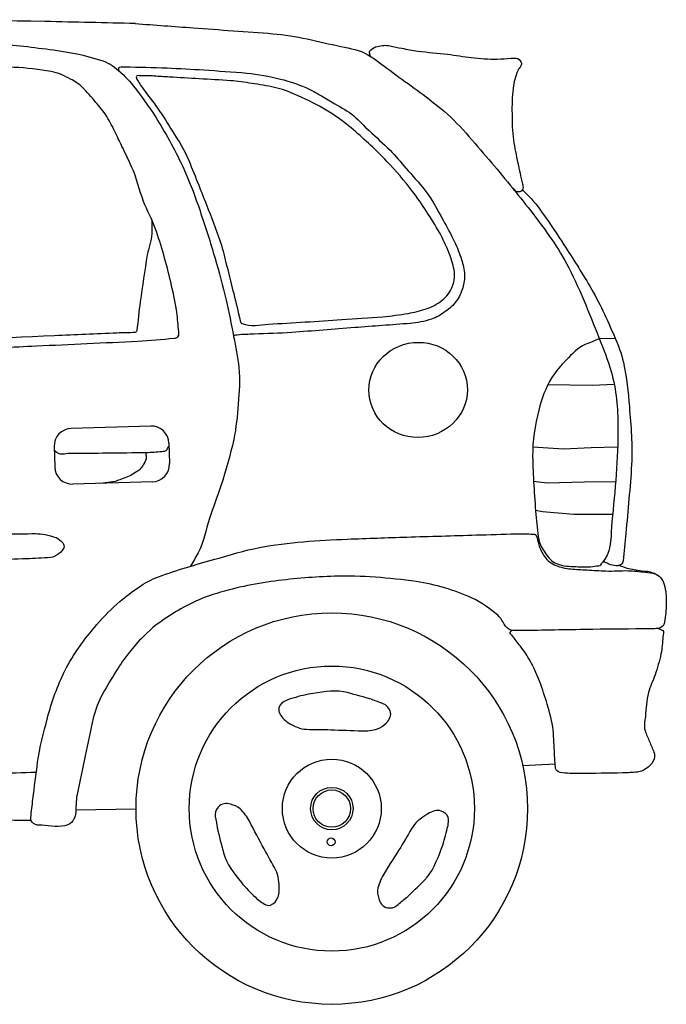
# Model space of a CAD drawing. Header units: millimetres. Extents: x 1343 to 64046, y 44602 to 77982.
# Tile 37 of 68: x 33670 to 34754, y 54953 to 56603. Entities that reach past the tile are written whole.
import ezdxf

# ---------------------------------------------------------------- set-up
doc = ezdxf.new("R2010")
doc.units = ezdxf.units.MM

# ---------------------------------------------------------------- blocks, each defined once
blk = doc.blocks.new('A$C5F0A171C')
for p, q in [((4188.7, 1101.5), (4161.6, 1101.8)), ((4147.6, 1023.9), (4073.3, 1027.5)), ((4184.6, 1024.5), (4147.6, 1023.9)), ((3405.9, 978), (3272.8, 978)), ((3243.1, 948.2), (3243.1, 914.1)), ((3435.6, 948.2), (3435.6, 914.1)), ((4096.2, 918.9), (4045.1, 923.7)), ((4142.9, 919.9), (4096.2, 918.9)), ((4187.1, 919.6), (4142.9, 919.9)), ((3405.9, 884.3), (3272.8, 884.3)), ((3344, 887), (3318.5, 884.3)), ((4067.2, 862.7), (4044.7, 866.4)), ((4129.8, 862.7), (4067.2, 862.7)), ((4182, 861.6), (4129.8, 862.7)), ((4057.9, 814.9), (4046.5, 817.7)), ((4110.2, 809.2), (4057.9, 814.9)), ((4175.3, 807), (4110.2, 809.2)), ((4066.9, 391.5), (4012.7, 390.4)), ((3261.6, 338.8), (3362.5, 337.4))]:
    blk.add_line(p, q)
for centre, radius in [((3690.5, 328.1), 328.1), ((3690.5, 328.1), 239), ((3690.5, 328.1), 82.9), ((3690.5, 328.1), 35.6), ((3690.5, 328.1), 31.3), ((3687.7, 272.4), 6.54)]:
    blk.add_circle(centre, radius)
for centre, start, end in [((3272.8, 948.2), 90.0011, 179.9985), ((3405.9, 948.2), 0, 89.9995), ((3272.8, 914.1), 180, 269.9995), ((3405.9, 914.1), 270.0005, 0)]:
    blk.add_arc(centre, 29.7, start, end)
at = {"extrusion": (0, 0, -1)}
blk.add_ellipse((3855.7, 1025.3), major_axis=(-82.4, -5.7), ratio=0.965375, start_param=4.712389, end_param=10.995564, dxfattribs=at)
for points, knots in [([(3400.2, 1653), (3349.6, 1655.7), (3299, 1658.3), (3248.3, 1661), (3124.9, 1667.6), (3001.1, 1666.8), (2877.5, 1668.7), (2773.9, 1670.3), (2670.2, 1670.7), (2566.6, 1670), (2475.5, 1669.3), (2384.7, 1661.2), (2293.9, 1653.4), (2233.1, 1648.1), (2173.2, 1637.6), (2112.9, 1627.8), (2075.2, 1621.7), (2038.4, 1612.7), (2003.3, 1595.8), (1998, 1593.3), (1996.8, 1585.8), (1991.8, 1583.1), (1983.4, 1578.3), (1974.9, 1573.6), (1966.3, 1569), (1887.4, 1525.9), (1807.6, 1484.3), (1729.3, 1439.9), (1659.9, 1400.5), (1593.1, 1356.9), (1525.4, 1314.6), (1483.9, 1288.7), (1442.4, 1262.8), (1401.2, 1236.4), (1377.4, 1221.2), (1354.5, 1204.8), (1331.1, 1189.1), (1325.7, 1185.5), (1320.9, 1180.1), (1314.5, 1178.9), (1300.5, 1176.2), (1286.4, 1173.6), (1272.4, 1170.9), (1238.8, 1164.6), (1205.4, 1157.9), (1171.8, 1152), (1140.7, 1146.6), (1108.9, 1147.9), (1077.5, 1145.7), (1042.6, 1143.2), (1007.8, 1140.8), (973, 1138), (907.6, 1132.7), (842.8, 1122), (778, 1111.1), (706, 1099.1), (634.3, 1085.8), (562.6, 1071.5), (506.3, 1060.3), (450.3, 1047.7), (394.4, 1034.4), (359.6, 1026.2), (325.5, 1015.6), (291.2, 1005), (259, 995.2), (228, 983.1), (197.5, 967.7), (181.3, 959.5), (167.7, 948.2), (154.2, 935.8), (138, 920.8), (124, 905.1), (110.9, 887.2), (95.9, 866.8), (84.3, 846.2), (75.2, 822), (70.9, 810.6), (70.1, 799), (68.8, 787.5), (68.5, 784.1), (71.7, 780.7), (70.1, 777.3), (68.4, 773.7), (64.7, 772.2), (61.2, 770.9), (55, 768.6), (48.2, 770.5), (42.1, 768.3), (35.9, 766.1), (29, 764.1), (25.5, 758.1), (18.5, 746.1), (15.9, 733.7), (12.8, 721), (10.5, 712.1), (8.6, 703.1), (6.4, 694.2), (6, 692.8), (5.6, 691.4), (5.1, 690.1), (4.3, 687.8), (-0.3, 687.2), (0, 685), (0.8, 679.6), (3, 673.8), (5.1, 668.4), (9.3, 657.7), (13.7, 647.1), (17.9, 636.4), (22.9, 623.4), (25.3, 609.4), (31.9, 596.8), (36.3, 588.4), (43.5, 582.1), (49.7, 575.1), (55.1, 568.9), (60.9, 563.7), (66.3, 557.2), (70.7, 551.8), (75.4, 545.5), (75.2, 539.3), (75, 533.4), (70.1, 527.5), (68.8, 521.4), (66.4, 510), (64.3, 498.4), (62.5, 486.9), (61, 477.6), (58.9, 468), (61.2, 458.7), (63.5, 449.5), (71.6, 443.4), (79, 437), (99.9, 419), (119.9, 403.8), (144, 391), (157.6, 383.8), (171.2, 376.9), (186.1, 375.7), (201.8, 374.3), (217.5, 373.6), (233.2, 373.1), (266.8, 371.9), (300.3, 371.2), (333.9, 370.5), (342, 370.4), (350.1, 370.7), (358.1, 373.1), (362.3, 374.3), (366.2, 377.9), (367, 382), (370.1, 397.4), (370.3, 412.7), (370.9, 428.1), (371.8, 456.6), (369.5, 485.2), (372.1, 513.7), (374.8, 543.7), (386.1, 571.9), (396.3, 600.6), (406.4, 629), (417.1, 655.7), (434.6, 681.2), (455.8, 712.2), (484, 733.6), (516.1, 752.7), (548.6, 772.1), (580.8, 786.5), (616.8, 796.2), (670.4, 810.6), (724.1, 817.6), (778, 820.5), (822.8, 822.9), (868.4, 822.8), (913.1, 809), (944.8, 799.2), (971.6, 783.5), (999.7, 766.8), (1027.5, 750.3), (1054.4, 735), (1077.5, 711.8), (1096.8, 692.4), (1110.1, 670), (1123.4, 646.6), (1134.5, 627), (1145.6, 607.9), (1152.7, 586.6), (1162.1, 557.9), (1168.7, 528.9), (1174.3, 499.4), (1178.9, 475.6), (1182.4, 451.7), (1185.8, 427.8), (1188.8, 406.7), (1185.2, 385.2), (1188.4, 363.9), (1188.8, 360.8), (1190.4, 356.4), (1193.4, 356.2), (1216, 355.3), (1238.5, 356.8), (1261, 357.5), (1287.7, 358.3), (1314.5, 359.6), (1341.3, 360.1), (1599.3, 364.2), (1857.4, 360.1), (2115.4, 353.7), (2453.8, 345.3), (2792.2, 337.4), (3130.5, 325.6), (3149, 324.9), (3167.5, 324.3), (3186, 323.6)], [0, 0, 0, 0, 0.019755, 0.019755, 0.019755, 0.067936, 0.067936, 0.067936, 0.108327, 0.108327, 0.108327, 0.143817, 0.143817, 0.143817, 0.167557, 0.167557, 0.167557, 0.182385, 0.182385, 0.182385, 0.184616, 0.184616, 0.184616, 0.188397, 0.188397, 0.188397, 0.223457, 0.223457, 0.223457, 0.254542, 0.254542, 0.254542, 0.273614, 0.273614, 0.273614, 0.284597, 0.284597, 0.284597, 0.287126, 0.287126, 0.287126, 0.292698, 0.292698, 0.292698, 0.305991, 0.305991, 0.305991, 0.318268, 0.318268, 0.318268, 0.331879, 0.331879, 0.331879, 0.357444, 0.357444, 0.357444, 0.385889, 0.385889, 0.385889, 0.408264, 0.408264, 0.408264, 0.422206, 0.422206, 0.422206, 0.435303, 0.435303, 0.435303, 0.442296, 0.442296, 0.442296, 0.450751, 0.450751, 0.450751, 0.460404, 0.460404, 0.460404, 0.464963, 0.464963, 0.464963, 0.466302, 0.466302, 0.466302, 0.467727, 0.467727, 0.467727, 0.470232, 0.470232, 0.470232, 0.472761, 0.472761, 0.472761, 0.477853, 0.477853, 0.477853, 0.481436, 0.481436, 0.481436, 0.481993, 0.481993, 0.481993, 0.48293, 0.48293, 0.48293, 0.485188, 0.485188, 0.485188, 0.489657, 0.489657, 0.489657, 0.495117, 0.495117, 0.495117, 0.498769, 0.498769, 0.498769, 0.501937, 0.501937, 0.501937, 0.504534, 0.504534, 0.504534, 0.507001, 0.507001, 0.507001, 0.51156, 0.51156, 0.51156, 0.515217, 0.515217, 0.515217, 0.518869, 0.518869, 0.518869, 0.529213, 0.529213, 0.529213, 0.535028, 0.535028, 0.535028, 0.541161, 0.541161, 0.541161, 0.554243, 0.554243, 0.554243, 0.557405, 0.557405, 0.557405, 0.559047, 0.559047, 0.559047, 0.565045, 0.565045, 0.565045, 0.57617, 0.57617, 0.57617, 0.587891, 0.587891, 0.587891, 0.59947, 0.59947, 0.59947, 0.613566, 0.613566, 0.613566, 0.627809, 0.627809, 0.627809, 0.648986, 0.648986, 0.648986, 0.666596, 0.666596, 0.666596, 0.679115, 0.679115, 0.679115, 0.691482, 0.691482, 0.691482, 0.701836, 0.701836, 0.701836, 0.710519, 0.710519, 0.710519, 0.722187, 0.722187, 0.722187, 0.731604, 0.731604, 0.731604, 0.739912, 0.739912, 0.739912, 0.741109, 0.741109, 0.741109, 0.749883, 0.749883, 0.749883, 0.760317, 0.760317, 0.760317, 0.860883, 0.860883, 0.860883, 0.992782, 0.992782, 0.992782, 1, 1, 1, 1]), ([(3399.9, 1653), (3432.3, 1649.7), (3464.6, 1646.4), (3496.9, 1643), (3541.3, 1638.5), (3585.7, 1633.9), (3630.1, 1629.3), (3668.5, 1625.3), (3705.7, 1613.8), (3743.3, 1604.4), (3758.6, 1600.5), (3774.7, 1598.2), (3788.1, 1589.4), (3802.6, 1579.7), (3815.6, 1568.8), (3829.1, 1558.2), (3855.4, 1537.6), (3882.2, 1517.8), (3907.5, 1495.8), (3937.4, 1469.8), (3961, 1438), (3985.9, 1407.2), (4009, 1378.5), (4031.3, 1349.6), (4053.1, 1319.8), (4074.1, 1291.1), (4094.2, 1262), (4110.3, 1230), (4130.8, 1189.2), (4145.5, 1146.7), (4161.3, 1104), (4168.3, 1085.1), (4174.9, 1066.8), (4179.9, 1046.8), (4187.9, 1015.6), (4189.5, 984.4), (4188.7, 953.2), (4187.2, 900.4), (4180.7, 847.6), (4173.7, 794.7), (4170.9, 773.5), (4173.3, 749), (4160, 732.4), (4157.4, 729), (4154.7, 725.7), (4152, 722.3)], [0, 0, 0, 0, 0.06932, 0.06932, 0.06932, 0.164416, 0.164416, 0.164416, 0.246798, 0.246798, 0.246798, 0.280355, 0.280355, 0.280355, 0.316996, 0.316996, 0.316996, 0.388184, 0.388184, 0.388184, 0.472243, 0.472243, 0.472243, 0.550549, 0.550549, 0.550549, 0.626246, 0.626246, 0.626246, 0.722863, 0.722863, 0.722863, 0.765588, 0.765588, 0.765588, 0.832381, 0.832381, 0.832381, 0.945494, 0.945494, 0.945494, 0.990885, 0.990885, 0.990885, 1, 1, 1, 1]), ([(3197.1, 403.1), (3174.7, 403.1), (3152.3, 403.2), (3129.9, 403.2), (3061.5, 403.3), (2993.2, 406), (2924.9, 407.5), (2862.3, 408.9), (2799.7, 410.5), (2737, 411.8), (2698.3, 412.6), (2659.6, 412.2), (2620.9, 412.5), (2594.4, 412.8), (2567.9, 413.5), (2541.3, 414), (2533, 414.1), (2524.6, 414.2), (2516.2, 415.4), (2513, 415.9), (2510.1, 419.4), (2509.8, 422.6), (2508.6, 433.1), (2509.2, 443.7), (2508.4, 454.2), (2506.2, 480), (2504.3, 505.8), (2501.9, 531.5), (2500.2, 549.5), (2497.7, 567.4), (2496.2, 585.4), (2493.6, 615.1), (2492.2, 644.8), (2490.4, 674.6), (2489, 698.5), (2488, 722.5), (2487.6, 746.5), (2487.3, 765), (2491.3, 783.4), (2491.9, 801.8), (2492.2, 814), (2489.9, 826.4), (2491.1, 838.5), (2494.4, 871.4), (2497.8, 904.2), (2501.2, 937), (2503.6, 960), (2506, 983.1), (2508.4, 1006.1), (2511.2, 1033.6), (2513.3, 1061.2), (2516.2, 1088.8), (2520.6, 1129.3), (2527.4, 1169.6), (2534.9, 1209.6), (2542.8, 1252.3), (2551.3, 1294.9), (2559.3, 1337.6), (2565.8, 1372.9), (2572, 1408.1), (2578.6, 1443.3), (2584.8, 1476.2), (2591.3, 1509), (2598, 1541.7), (2602.3, 1563.3), (2607, 1584.9), (2611.6, 1606.4), (2612.9, 1612.7), (2614.3, 1618.9), (2615.9, 1625.1), (2616.7, 1628.3), (2619.1, 1631.6), (2622.3, 1632.3), (2641.4, 1636.3), (2660.6, 1635.5), (2679.7, 1635.2), (2771.1, 1633.6), (2862.5, 1632.7), (2953.9, 1630.2), (2986.9, 1629.2), (3019.9, 1628.2), (3052.8, 1627.3), (3089.4, 1626.3), (3126, 1626.1), (3162.5, 1625.1), (3195.7, 1624.2), (3228.5, 1618), (3261.5, 1612.9), (3288.2, 1608.7), (3314.1, 1602.5), (3340, 1593.5), (3351, 1589.6), (3360.7, 1583.5), (3369.3, 1575.5), (3379.7, 1565.9), (3388.5, 1555.8), (3396.6, 1544.6), (3410.2, 1525.6), (3423.2, 1506.7), (3434.6, 1486.3), (3450.1, 1458.8), (3464.6, 1431), (3476.2, 1401.6), (3484.7, 1380.1), (3492.4, 1358.3), (3499.1, 1336.2), (3507.2, 1309.5), (3515.1, 1282.7), (3522, 1255.7), (3528.1, 1232.3), (3533.8, 1208.9), (3538.5, 1185.2), (3542.6, 1164.9), (3545.9, 1144.5), (3549.3, 1124), (3552.2, 1106.5), (3554.9, 1089.1), (3556.5, 1071.5), (3558.3, 1051.2), (3555.8, 1030.7), (3553.6, 1010.4), (3551.4, 990.6), (3549.1, 970.9), (3544.3, 951.4), (3537.7, 925.2), (3530, 899.6), (3520.6, 874.5), (3513.8, 856.3), (3506.7, 838.2), (3499.8, 820), (3492.7, 801.1), (3489.4, 780.5), (3479, 763.2), (3474.6, 755.8), (3470.3, 748.5), (3465.9, 741.1)], [0, 0, 0, 0, 0.018877, 0.018877, 0.018877, 0.076461, 0.076461, 0.076461, 0.129215, 0.129215, 0.129215, 0.161826, 0.161826, 0.161826, 0.184174, 0.184174, 0.184174, 0.191231, 0.191231, 0.191231, 0.193944, 0.193944, 0.193944, 0.202837, 0.202837, 0.202837, 0.224598, 0.224598, 0.224598, 0.239827, 0.239827, 0.239827, 0.264915, 0.264915, 0.264915, 0.285122, 0.285122, 0.285122, 0.300716, 0.300716, 0.300716, 0.311015, 0.311015, 0.311015, 0.338821, 0.338821, 0.338821, 0.358308, 0.358308, 0.358308, 0.381633, 0.381633, 0.381633, 0.415976, 0.415976, 0.415976, 0.452562, 0.452562, 0.452562, 0.482736, 0.482736, 0.482736, 0.510887, 0.510887, 0.510887, 0.529457, 0.529457, 0.529457, 0.534844, 0.534844, 0.534844, 0.537556, 0.537556, 0.537556, 0.553681, 0.553681, 0.553681, 0.63069, 0.63069, 0.63069, 0.658481, 0.658481, 0.658481, 0.689286, 0.689286, 0.689286, 0.717276, 0.717276, 0.717276, 0.739982, 0.739982, 0.739982, 0.749657, 0.749657, 0.749657, 0.761228, 0.761228, 0.761228, 0.780755, 0.780755, 0.780755, 0.807251, 0.807251, 0.807251, 0.826721, 0.826721, 0.826721, 0.850235, 0.850235, 0.850235, 0.870556, 0.870556, 0.870556, 0.888003, 0.888003, 0.888003, 0.902879, 0.902879, 0.902879, 0.92006, 0.92006, 0.92006, 0.936822, 0.936822, 0.936822, 0.959424, 0.959424, 0.959424, 0.975806, 0.975806, 0.975806, 0.992791, 0.992791, 0.992791, 1, 1, 1, 1]), ([(3792.1, 1586.6), (3791.7, 1588.5), (3791.3, 1590.5), (3790.8, 1592.4), (3790.5, 1593.9), (3791.4, 1595.3), (3792.7, 1596.7), (3796.2, 1600.5), (3799.9, 1602), (3804.3, 1602.8), (3811.3, 1604.2), (3818.7, 1605), (3825.6, 1603.4), (3832.2, 1601.9), (3838.6, 1599.9), (3845.2, 1598.5), (3854.1, 1596.6), (3863, 1594.5), (3872.1, 1593), (3888.5, 1590.3), (3905.1, 1588.7), (3921.5, 1586.3), (3934.8, 1584.3), (3947.9, 1581.5), (3961.2, 1579.5), (3975.6, 1577.4), (3990.1, 1575.8), (4004.6, 1575.8), (4012.3, 1575.8), (4020, 1576.3), (4027.8, 1576.5), (4030.6, 1576.5), (4033.5, 1576.6), (4036.3, 1576.5), (4039.9, 1576.3), (4042.7, 1572.5), (4044.3, 1569.1), (4045.2, 1567.2), (4044.6, 1564.8), (4043.7, 1563), (4042.2, 1560.2), (4039.4, 1558), (4038.2, 1555), (4034.4, 1545.7), (4030.9, 1536.2), (4029.6, 1526.2), (4027.8, 1511.9), (4026.7, 1497.7), (4026.6, 1483.3), (4026.4, 1468.7), (4026, 1453.9), (4027.8, 1439.2), (4029.4, 1426.3), (4031.6, 1413.5), (4033.9, 1400.6), (4035.9, 1389), (4038.4, 1377.4), (4040.6, 1365.7), (4041.1, 1362.9), (4041.9, 1360), (4041.2, 1357.2), (4040.7, 1354.7), (4037.9, 1352.9), (4035.7, 1352.3), (4032.9, 1351.4), (4028.5, 1352.8), (4026.6, 1355.3), (4025.8, 1356.3), (4025, 1357.3), (4024.3, 1358.3)], [0, 0, 0, 0, 0.011659, 0.011659, 0.011659, 0.020876, 0.020876, 0.020876, 0.046809, 0.046809, 0.046809, 0.089074, 0.089074, 0.089074, 0.128894, 0.128894, 0.128894, 0.183109, 0.183109, 0.183109, 0.281782, 0.281782, 0.281782, 0.361362, 0.361362, 0.361362, 0.44737, 0.44737, 0.44737, 0.493252, 0.493252, 0.493252, 0.51015, 0.51015, 0.51015, 0.531536, 0.531536, 0.531536, 0.543701, 0.543701, 0.543701, 0.562825, 0.562825, 0.562825, 0.622185, 0.622185, 0.622185, 0.707147, 0.707147, 0.707147, 0.794352, 0.794352, 0.794352, 0.871574, 0.871574, 0.871574, 0.94185, 0.94185, 0.94185, 0.958842, 0.958842, 0.958842, 0.973398, 0.973398, 0.973398, 0.992489, 0.992489, 0.992489, 1, 1, 1, 1]), ([(3372.9, 1444.7), (3369.1, 1453.4), (3365.2, 1462.1), (3361.4, 1470.8), (3357.1, 1480.4), (3352.6, 1489.8), (3347.4, 1498.9), (3342.3, 1507.7), (3335.8, 1515.5), (3329.5, 1523.5), (3322.8, 1532.3), (3316, 1540.7), (3308.3, 1548.7), (3302.6, 1554.7), (3295.8, 1559), (3288.5, 1563.2), (3278.3, 1569.1), (3268.1, 1574.3), (3256.7, 1576.8), (3236.2, 1581.1), (3215.7, 1584.1), (3195, 1585.5), (3174.4, 1586.8), (3153.8, 1588.1), (3133.2, 1589.3), (3108.6, 1590.8), (3084.1, 1592.4), (3059.4, 1593.7), (3000.4, 1596.9), (2941.3, 1596.9), (2882.2, 1597.6), (2846.5, 1597.9), (2810.8, 1597.6), (2775.1, 1597.1), (2757.8, 1596.8), (2740.6, 1595.5), (2723.3, 1594.2), (2713.4, 1593.4), (2703.6, 1591.3), (2693.9, 1589.3), (2687, 1587.9), (2680.2, 1586.5), (2674.6, 1581.1), (2664.3, 1571.3), (2661.1, 1559.2), (2658.2, 1546.8), (2654.3, 1530.3), (2650.5, 1514), (2647.6, 1497.4), (2639.1, 1450.1), (2629.3, 1402.9), (2623.4, 1355.2), (2616.4, 1298.1), (2610.6, 1241), (2605.6, 1183.7), (2603.8, 1163.1), (2602.1, 1142.4), (2600.3, 1121.7), (2599.9, 1117.5), (2598, 1113.3), (2599.3, 1109.1), (2600.8, 1104.4), (2608.6, 1106.7), (2613.3, 1106.7), (2636.1, 1106.8), (2659, 1106.7), (2681.8, 1107.2), (2711.1, 1107.9), (2740.3, 1108.5), (2769.6, 1109.1), (2797.9, 1109.8), (2826.2, 1110.5), (2854.5, 1111.1), (2936.1, 1112.9), (3017.6, 1114.5), (3099.2, 1115.9), (3138.9, 1116.6), (3178.7, 1117.2), (3218.4, 1117.9), (3275.1, 1118.8), (3331.9, 1119.8), (3388.6, 1120.8), (3408.9, 1121.1), (3429.1, 1122.8), (3449.4, 1124.1), (3451.6, 1124.3), (3453.9, 1123.9), (3455.7, 1126.1), (3458.9, 1130.1), (3457.3, 1134.1), (3457.1, 1138.2), (3456.5, 1149.3), (3456.3, 1160.5), (3454.7, 1171.6), (3452.4, 1187.3), (3449.7, 1202.9), (3446.5, 1218.5), (3440.1, 1249.2), (3433, 1279.5), (3423.3, 1309.3), (3418.3, 1324.8), (3410.4, 1339.1), (3405, 1354.3), (3398.2, 1373.7), (3394.8, 1394.4), (3386.7, 1413.3), (3382, 1424.1), (3377.4, 1434.9), (3372.7, 1445.8)], [0, 0, 0, 0, 0.011723, 0.011723, 0.011723, 0.024586, 0.024586, 0.024586, 0.037078, 0.037078, 0.037078, 0.050581, 0.050581, 0.050581, 0.060644, 0.060644, 0.060644, 0.074838, 0.074838, 0.074838, 0.100416, 0.100416, 0.100416, 0.125794, 0.125794, 0.125794, 0.156122, 0.156122, 0.156122, 0.228858, 0.228858, 0.228858, 0.272787, 0.272787, 0.272787, 0.294091, 0.294091, 0.294091, 0.306324, 0.306324, 0.306324, 0.314928, 0.314928, 0.314928, 0.330544, 0.330544, 0.330544, 0.351251, 0.351251, 0.351251, 0.410436, 0.410436, 0.410436, 0.481155, 0.481155, 0.481155, 0.506693, 0.506693, 0.506693, 0.511868, 0.511868, 0.511868, 0.517692, 0.517692, 0.517692, 0.545791, 0.545791, 0.545791, 0.581814, 0.581814, 0.581814, 0.616649, 0.616649, 0.616649, 0.71709, 0.71709, 0.71709, 0.765972, 0.765972, 0.765972, 0.835831, 0.835831, 0.835831, 0.860802, 0.860802, 0.860802, 0.863495, 0.863495, 0.863495, 0.868492, 0.868492, 0.868492, 0.882222, 0.882222, 0.882222, 0.901766, 0.901766, 0.901766, 0.940231, 0.940231, 0.940231, 0.960162, 0.960162, 0.960162, 0.985517, 0.985517, 0.985517, 1, 1, 1, 1]), ([(3370.3, 1574.6), (3370.3, 1576.2), (3370.3, 1577.8), (3370.3, 1579.3), (3370.3, 1582.7), (3377, 1581.1), (3380.4, 1581), (3403.9, 1579.9), (3427.4, 1579.1), (3450.9, 1577.1), (3471.4, 1575.5), (3491.9, 1573.8), (3512.4, 1572), (3536.4, 1569.8), (3560.3, 1567.3), (3584.2, 1564.6), (3603.3, 1562.4), (3621.9, 1558), (3640.5, 1552.9), (3654.9, 1548.9), (3668.9, 1544), (3682.2, 1537.3), (3691.1, 1532.8), (3699.8, 1528), (3708.3, 1522.8), (3715.7, 1518.3), (3722.9, 1513.7), (3730.2, 1509), (3741, 1502.1), (3752.3, 1495.9), (3761.8, 1487.2), (3770.5, 1479.3), (3778, 1470.4), (3786.3, 1462.1), (3797.6, 1450.7), (3809.6, 1440.1), (3820.6, 1428.3), (3829.6, 1418.5), (3837.7, 1407.9), (3846.1, 1397.7), (3856.6, 1384.9), (3867.3, 1372.4), (3877.2, 1359), (3888.8, 1343.3), (3897, 1325.6), (3906, 1308.3), (3912.3, 1296.2), (3918.3, 1284.1), (3924, 1271.7), (3928.4, 1262), (3931.6, 1252.1), (3934.8, 1241.7), (3937.4, 1233.3), (3938.8, 1224.9), (3939.2, 1216.6), (3939.5, 1209.1), (3937.8, 1201.6), (3935.4, 1194.2), (3932.8, 1186.2), (3929.7, 1179.2), (3924.5, 1172.6), (3918.8, 1165.4), (3912.4, 1160.2), (3904.9, 1155.1), (3897.4, 1150.1), (3890.1, 1145.5), (3881.5, 1143.1), (3869.6, 1139.9), (3857.7, 1137.7), (3845.6, 1137.1), (3814.6, 1135.7), (3783.5, 1134.2), (3752.5, 1132.8), (3717.3, 1131.1), (3682.1, 1129.3), (3646.9, 1127.8), (3625.9, 1127), (3604.9, 1127.1), (3583.8, 1126.8), (3574.4, 1126.6), (3564.9, 1127), (3555.5, 1126.2), (3553.3, 1126), (3551.2, 1125.8), (3549, 1125.7)], [0, 0, 0, 0, 0.003995, 0.003995, 0.003995, 0.012658, 0.012658, 0.012658, 0.072605, 0.072605, 0.072605, 0.125023, 0.125023, 0.125023, 0.186358, 0.186358, 0.186358, 0.235226, 0.235226, 0.235226, 0.272975, 0.272975, 0.272975, 0.298337, 0.298337, 0.298337, 0.320318, 0.320318, 0.320318, 0.352916, 0.352916, 0.352916, 0.382707, 0.382707, 0.382707, 0.423626, 0.423626, 0.423626, 0.457479, 0.457479, 0.457479, 0.49957, 0.49957, 0.49957, 0.549162, 0.549162, 0.549162, 0.583767, 0.583767, 0.583767, 0.610892, 0.610892, 0.610892, 0.632537, 0.632537, 0.632537, 0.651819, 0.651819, 0.651819, 0.672333, 0.672333, 0.672333, 0.694627, 0.694627, 0.694627, 0.716967, 0.716967, 0.716967, 0.747898, 0.747898, 0.747898, 0.827026, 0.827026, 0.827026, 0.916796, 0.916796, 0.916796, 0.970423, 0.970423, 0.970423, 0.994463, 0.994463, 0.994463, 1, 1, 1, 1]), ([(3423.7, 1564.9), (3418.7, 1565), (3413.8, 1565.1), (3408.8, 1565.2), (3406, 1565.3), (3403.2, 1565.8), (3400.4, 1565.6), (3398.7, 1565.4), (3398.6, 1562), (3399.4, 1560.6), (3402.6, 1554.7), (3406.1, 1548.7), (3410, 1543.1), (3417.6, 1532), (3425.8, 1521.5), (3433.1, 1510.2), (3441.6, 1497.1), (3449.6, 1483.6), (3457.4, 1469.9), (3466.6, 1453.9), (3476.6, 1438.2), (3482.9, 1420.9), (3488, 1407), (3493.1, 1393), (3498.2, 1379), (3501.3, 1370.5), (3504.4, 1361.9), (3507.5, 1353.4), (3515, 1333), (3522.4, 1312.6), (3529, 1291.9), (3533.2, 1279.1), (3536.1, 1266), (3539, 1252.8), (3543.2, 1233.8), (3547.3, 1214.7), (3551.5, 1195.7), (3554.8, 1180.5), (3557.9, 1165.2), (3561.1, 1150), (3561.5, 1148.1), (3562, 1145.8), (3563.9, 1145), (3578.7, 1139), (3593.4, 1142.3), (3608.2, 1142.8), (3649.3, 1144.1), (3690.4, 1145.3), (3731.4, 1146.9), (3754.3, 1147.7), (3777.1, 1148.7), (3800, 1149.7), (3814.3, 1150.3), (3828.5, 1152.3), (3842.7, 1154.1), (3852.9, 1155.4), (3862.9, 1157.8), (3872.9, 1160.6), (3882.8, 1163.4), (3891.6, 1168), (3900.3, 1174.4), (3908.6, 1180.5), (3914.4, 1187.7), (3918.4, 1197.2), (3922.2, 1206.3), (3923.4, 1215.8), (3921.8, 1224.9), (3920.1, 1234.6), (3917.7, 1244.4), (3914, 1253.9), (3909.5, 1265.7), (3904.9, 1277), (3899.1, 1288), (3886.1, 1312.4), (3872.1, 1335.8), (3856.1, 1358.3), (3843.2, 1376.3), (3829.5, 1393.4), (3814.6, 1409.8), (3797.4, 1428.8), (3779.3, 1446.7), (3760.4, 1464), (3749.6, 1473.9), (3738.4, 1483.1), (3726.4, 1491.5), (3712.2, 1501.6), (3697.2, 1509.9), (3681.6, 1517.8), (3664.8, 1526.3), (3648.1, 1534.6), (3630, 1539.2), (3617.4, 1542.4), (3604.8, 1544.8), (3592, 1547), (3580.3, 1549), (3568.6, 1551.5), (3556.8, 1552.6), (3539.3, 1554.3), (3521.9, 1555.8), (3504.4, 1557.3), (3487.7, 1558.8), (3471, 1560.2), (3454.3, 1561.7), (3445.6, 1562.5), (3437, 1563.1), (3428.4, 1564.2), (3426.8, 1564.4), (3425.3, 1564.6), (3423.7, 1564.8)], [0, 0, 0, 0, 0.009781, 0.009781, 0.009781, 0.015286, 0.015286, 0.015286, 0.018612, 0.018612, 0.018612, 0.031988, 0.031988, 0.031988, 0.058212, 0.058212, 0.058212, 0.088993, 0.088993, 0.088993, 0.125128, 0.125128, 0.125128, 0.154273, 0.154273, 0.154273, 0.17211, 0.17211, 0.17211, 0.214711, 0.214711, 0.214711, 0.241074, 0.241074, 0.241074, 0.279306, 0.279306, 0.279306, 0.309842, 0.309842, 0.309842, 0.313591, 0.313591, 0.313591, 0.342556, 0.342556, 0.342556, 0.423175, 0.423175, 0.423175, 0.468034, 0.468034, 0.468034, 0.496093, 0.496093, 0.496093, 0.516315, 0.516315, 0.516315, 0.536372, 0.536372, 0.536372, 0.555403, 0.555403, 0.555403, 0.573625, 0.573625, 0.573625, 0.5933, 0.5933, 0.5933, 0.617626, 0.617626, 0.617626, 0.671485, 0.671485, 0.671485, 0.71474, 0.71474, 0.71474, 0.764876, 0.764876, 0.764876, 0.793451, 0.793451, 0.793451, 0.827442, 0.827442, 0.827442, 0.86395, 0.86395, 0.86395, 0.889324, 0.889324, 0.889324, 0.912638, 0.912638, 0.912638, 0.947003, 0.947003, 0.947003, 0.979928, 0.979928, 0.979928, 0.996916, 0.996916, 0.996916, 1, 1, 1, 1]), ([(4040.4, 1355.4), (4042.8, 1352.9), (4045.3, 1350.4), (4047.7, 1347.9), (4057.9, 1337.5), (4066.4, 1325.5), (4074.4, 1313.3), (4085.7, 1296.3), (4096.5, 1279), (4107.2, 1261.5), (4121.4, 1238.1), (4135.2, 1214.6), (4148.5, 1190.6), (4163.7, 1163.2), (4175.5, 1134.4), (4187.3, 1105.1), (4193.1, 1090.7), (4198.1, 1076.2), (4201.1, 1060.9), (4205.8, 1036.2), (4207.7, 1011.5), (4208.8, 986.6), (4210.3, 954.4), (4212.6, 921.9), (4209.7, 889.8), (4206.1, 851.4), (4201.2, 813.1), (4196.7, 774.8), (4195, 759.5), (4192.9, 744.2), (4190.7, 729), (4190.4, 726.7), (4189.3, 724.3), (4187.3, 722.9), (4180.3, 718.3), (4171.1, 722.2), (4164, 725.5), (4161.7, 726.6), (4159.4, 727.7), (4157.2, 728.7)], [0, 0, 0, 0, 0.014811, 0.014811, 0.014811, 0.076396, 0.076396, 0.076396, 0.162849, 0.162849, 0.162849, 0.27852, 0.27852, 0.27852, 0.410942, 0.410942, 0.410942, 0.476276, 0.476276, 0.476276, 0.58162, 0.58162, 0.58162, 0.718079, 0.718079, 0.718079, 0.881378, 0.881378, 0.881378, 0.946507, 0.946507, 0.946507, 0.956322, 0.956322, 0.956322, 0.98932, 0.98932, 0.98932, 1, 1, 1, 1]), ([(3418, 1323.5), (3417.7, 1315.6), (3417.4, 1307.6), (3417.1, 1299.7), (3416.6, 1287.7), (3410.6, 1276.6), (3408.4, 1264.8), (3403.5, 1238.8), (3399, 1212.7), (3394.4, 1186.7), (3391.6, 1170.8), (3390.2, 1154.7), (3387.2, 1138.8), (3386.9, 1137.3), (3385.8, 1135.5), (3384.3, 1135.4), (3374.1, 1135), (3364, 1135.6), (3353.9, 1135.4), (3319, 1134.9), (3284.1, 1134.5), (3249.2, 1134), (3151.2, 1132.4), (3053.1, 1130.7), (2955, 1129.1), (2876.1, 1127.9), (2797.1, 1128.1), (2718.2, 1126.7), (2696.3, 1126.3), (2674.5, 1125), (2652.6, 1124.3), (2638.2, 1123.8), (2623.6, 1124.9), (2609.2, 1123.3), (2606.3, 1123), (2603.3, 1122.7), (2600.3, 1122.3)], [0, 0, 0, 0, 0.024473, 0.024473, 0.024473, 0.061247, 0.061247, 0.061247, 0.142557, 0.142557, 0.142557, 0.192176, 0.192176, 0.192176, 0.196739, 0.196739, 0.196739, 0.227867, 0.227867, 0.227867, 0.335095, 0.335095, 0.335095, 0.636527, 0.636527, 0.636527, 0.879135, 0.879135, 0.879135, 0.946376, 0.946376, 0.946376, 0.990856, 0.990856, 0.990856, 1, 1, 1, 1]), ([(4162, 1102), (4153.9, 1099), (4145.8, 1096), (4137.7, 1093), (4124.9, 1088.3), (4115.4, 1077.6), (4105.3, 1068), (4095.9, 1059.1), (4087.6, 1050.2), (4080.4, 1039.3), (4069.4, 1022.5), (4061.9, 1004.9), (4056.8, 985.7), (4049.9, 960), (4044.7, 934.4), (4044.3, 908.3), (4044, 875.9), (4045.3, 843.4), (4046.8, 811), (4047.5, 796.8), (4048.5, 782.7), (4050.6, 768.5), (4051.7, 760.4), (4055.9, 753.3), (4060.5, 746.1), (4065.5, 738.3), (4070.6, 731), (4079.2, 727.4), (4089.9, 722.9), (4100.8, 722), (4111.8, 721.5), (4121, 721), (4130.3, 719.8), (4139.5, 720.9), (4143.8, 721.4), (4148.1, 721.8), (4152.3, 722.3)], [0, 0, 0, 0, 0.051285, 0.051285, 0.051285, 0.131939, 0.131939, 0.131939, 0.206928, 0.206928, 0.206928, 0.322681, 0.322681, 0.322681, 0.477377, 0.477377, 0.477377, 0.669592, 0.669592, 0.669592, 0.753674, 0.753674, 0.753674, 0.802175, 0.802175, 0.802175, 0.854355, 0.854355, 0.854355, 0.919814, 0.919814, 0.919814, 0.974509, 0.974509, 0.974509, 1, 1, 1, 1]), ([(3243.2, 942.3), (3245, 940.8), (3246.8, 939.4), (3248.6, 937.9), (3253.6, 933.8), (3261.6, 936.5), (3268.1, 936.4), (3311.1, 935.4), (3354.1, 934.5), (3397.1, 934), (3405.8, 934), (3414.4, 934.4), (3423.1, 934.8), (3426.3, 935), (3430.7, 935.1), (3432.3, 937.9), (3433.5, 940), (3434.7, 942), (3435.9, 944.1)], [0, 0, 0, 0, 0.035036, 0.035036, 0.035036, 0.13376, 0.13376, 0.13376, 0.783932, 0.783932, 0.783932, 0.914786, 0.914786, 0.914786, 0.963936, 0.963936, 0.963936, 1, 1, 1, 1]), ([(3396.3, 934.1), (3396.5, 931.4), (3396.6, 928.8), (3396.8, 926.1), (3397, 922.2), (3395, 918.7), (3392.8, 915.1), (3389.5, 909.8), (3385.8, 905.4), (3380.6, 902.2), (3373.6, 897.9), (3366.7, 894.3), (3359.1, 891.9), (3354.1, 890.2), (3349, 888.6), (3344, 887)], [0, 0, 0, 0, 0.102951, 0.102951, 0.102951, 0.254227, 0.254227, 0.254227, 0.485546, 0.485546, 0.485546, 0.794313, 0.794313, 0.794313, 1, 1, 1, 1]), ([(2495.7, 780.6), (2495.5, 789.5), (2495.4, 798.3), (2495.3, 807.2), (2495.3, 809.3), (2495.3, 811.4), (2495.3, 813.5), (2495.3, 814), (2495.3, 814.5), (2495.3, 815), (2495.3, 817.6), (2500.5, 815.4), (2503.1, 815.4), (2551.6, 815.2), (2600, 815), (2648.5, 814.7), (2710.7, 814.2), (2773, 814), (2835.2, 813.2), (2877.1, 812.6), (2919, 809.7), (2960.8, 808.7), (3009.2, 807.5), (3057.5, 806.4), (3105.8, 805.3), (3139.8, 804.5), (3173.7, 804.2), (3207.6, 803.4), (3213, 803.3), (3218.3, 802.2), (3223.6, 801.2), (3229.9, 800.1), (3235.9, 798.1), (3241.9, 795.6), (3246.3, 793.7), (3249.6, 790.6), (3252.7, 786.6), (3254.6, 784.2), (3255.4, 780.6), (3254.2, 778), (3252.6, 774.6), (3249.9, 771.5), (3246.4, 769), (3241.5, 765.7), (3236.9, 762.9), (3231.5, 762.7), (3218.2, 762.1), (3204.9, 761.7), (3191.6, 761.6), (3152.8, 761.2), (3114, 760.9), (3075.3, 760.4), (2990.9, 759.5), (2906.6, 758.4), (2822.2, 757.5), (2730.2, 756.5), (2638.2, 757.1), (2546.2, 757.1), (2530.4, 757.1), (2514.6, 757.6), (2498.8, 757.8), (2497.8, 757.8), (2496.8, 757.4), (2495.8, 757.5), (2495.4, 757.5), (2494.8, 757.8), (2494.7, 758.2), (2493.8, 763.8), (2494.7, 769.4), (2495.1, 775), (2495.2, 776.9), (2495.4, 778.8), (2495.5, 780.6)], [0, 0, 0, 0, 0.01667, 0.01667, 0.01667, 0.020661, 0.020661, 0.020661, 0.0216, 0.0216, 0.0216, 0.026521, 0.026521, 0.026521, 0.117805, 0.117805, 0.117805, 0.235072, 0.235072, 0.235072, 0.314001, 0.314001, 0.314001, 0.405075, 0.405075, 0.405075, 0.468983, 0.468983, 0.468983, 0.479146, 0.479146, 0.479146, 0.491144, 0.491144, 0.491144, 0.499965, 0.499965, 0.499965, 0.505445, 0.505445, 0.505445, 0.512922, 0.512922, 0.512922, 0.523099, 0.523099, 0.523099, 0.548154, 0.548154, 0.548154, 0.621183, 0.621183, 0.621183, 0.780121, 0.780121, 0.780121, 0.953442, 0.953442, 0.953442, 0.983172, 0.983172, 0.983172, 0.985059, 0.985059, 0.985059, 0.985904, 0.985904, 0.985904, 0.996471, 0.996471, 0.996471, 1, 1, 1, 1]), ([(4046, 776.7), (4047.4, 771.1), (4048.9, 765.6), (4050.3, 760), (4052.2, 752.9), (4055.2, 746.3), (4059.4, 739.9), (4064, 732.8), (4070.4, 727.6), (4078.1, 724.4), (4086.1, 721), (4094.2, 718.7), (4102.6, 717.9), (4111.7, 717), (4120.7, 716.1), (4129.8, 715.3), (4140.3, 714.4), (4150.8, 713.5), (4161.4, 712.7), (4173.8, 711.8), (4186.4, 712.8), (4198.8, 712.1), (4208.4, 711.5), (4217.8, 710), (4227.3, 708.8), (4232.7, 708.1), (4238.1, 707.5), (4243.4, 705.6), (4251, 702.8), (4256, 695.2), (4258.3, 687.4), (4261.3, 676.7), (4261.3, 665.8), (4260.8, 655.1), (4260.4, 644.7), (4259.3, 634.3), (4257, 624), (4256.4, 621.3), (4255.7, 618.4), (4253.1, 616.8), (4246.3, 612.7), (4239.4, 613.5), (4232.4, 613.6), (4200.6, 614.2), (4168.7, 615.2), (4136.9, 615.5), (4098.8, 616), (4060.7, 616.4), (4022.6, 616.8), (4016.3, 616.9), (4010.1, 617.2), (4003.8, 617.5), (4001.1, 617.6), (3998.5, 618.5), (3996.1, 620.1), (3987.3, 626), (3985.6, 637.5), (3978, 644), (3965, 655.3), (3951.9, 666.2), (3936, 673.8), (3905.8, 688.3), (3875.5, 698.7), (3843, 704.3), (3797.6, 712.1), (3752.1, 717.1), (3706.5, 717.2), (3673.1, 717.3), (3639.7, 715.5), (3606.4, 712.1), (3571, 708.4), (3536.3, 702.5), (3501.8, 692.6), (3476.1, 685.3), (3452.9, 673.8), (3429.7, 660.2), (3412.8, 650.3), (3397.6, 639.4), (3383.3, 625.9), (3365.3, 609), (3350.5, 590.7), (3336.8, 570.2), (3319.9, 545.1), (3302.7, 520.1), (3295.4, 491.3), (3290.1, 470.4), (3285, 449.4), (3279.9, 428.5), (3274.7, 407.1), (3269.5, 385.7), (3264.4, 364.4), (3261.8, 353.4), (3262.5, 341.9), (3260.6, 330.7), (3260.1, 328.2), (3259.3, 325.9), (3258, 323.6), (3255.5, 319.2), (3252.3, 315.3), (3247.6, 313.8), (3233.3, 309.3), (3218.2, 312.7), (3203.7, 314.5), (3199.1, 315.1), (3194.6, 314.3), (3190.2, 317.7), (3186.6, 320.5), (3185.1, 324.4), (3185.7, 328.1), (3187.1, 338.2), (3188.6, 348.4), (3190.2, 358.5), (3193.4, 379), (3196.5, 399.6), (3199.9, 420.1), (3203.9, 445.1), (3211.4, 469.4), (3218.6, 493.9), (3226.6, 521.1), (3236.7, 547), (3250.2, 572.3), (3265.2, 600.3), (3284.5, 624.3), (3305.8, 647.9), (3318.2, 661.8), (3331.1, 674), (3345.8, 685.5), (3366.3, 701.6), (3387.2, 716.8), (3411.7, 725), (3443, 735.5), (3474.7, 743.6), (3506.6, 751.6), (3531.7, 757.8), (3556.5, 765), (3582.1, 769.1), (3631.3, 776.8), (3680.6, 778.3), (3730, 778.8), (3763.2, 779.1), (3796.3, 779.4), (3829.5, 779.4), (3868.3, 779.4), (3907.2, 779.4), (3946, 779.4), (3968.2, 779.4), (3990.4, 779.4), (4012.5, 779.4), (4022, 779.4), (4031.5, 778.7), (4041, 778.1), (4042.3, 778), (4043.7, 778.1), (4044.8, 777.4), (4045.2, 777.2), (4045.6, 777), (4045.9, 776.8)], [0, 0, 0, 0, 0.006216, 0.006216, 0.006216, 0.014136, 0.014136, 0.014136, 0.022889, 0.022889, 0.022889, 0.032017, 0.032017, 0.032017, 0.041815, 0.041815, 0.041815, 0.053234, 0.053234, 0.053234, 0.066706, 0.066706, 0.066706, 0.076992, 0.076992, 0.076992, 0.082913, 0.082913, 0.082913, 0.091344, 0.091344, 0.091344, 0.103029, 0.103029, 0.103029, 0.114297, 0.114297, 0.114297, 0.117214, 0.117214, 0.117214, 0.124737, 0.124737, 0.124737, 0.159117, 0.159117, 0.159117, 0.200227, 0.200227, 0.200227, 0.206967, 0.206967, 0.206967, 0.209906, 0.209906, 0.209906, 0.220703, 0.220703, 0.220703, 0.239216, 0.239216, 0.239216, 0.274406, 0.274406, 0.274406, 0.323746, 0.323746, 0.323746, 0.359794, 0.359794, 0.359794, 0.398061, 0.398061, 0.398061, 0.426456, 0.426456, 0.426456, 0.447242, 0.447242, 0.447242, 0.473338, 0.473338, 0.473338, 0.505369, 0.505369, 0.505369, 0.528642, 0.528642, 0.528642, 0.552369, 0.552369, 0.552369, 0.564562, 0.564562, 0.564562, 0.567288, 0.567288, 0.567288, 0.572389, 0.572389, 0.572389, 0.588183, 0.588183, 0.588183, 0.593198, 0.593198, 0.593198, 0.597264, 0.597264, 0.597264, 0.608333, 0.608333, 0.608333, 0.630736, 0.630736, 0.630736, 0.658134, 0.658134, 0.658134, 0.688532, 0.688532, 0.688532, 0.722285, 0.722285, 0.722285, 0.74203, 0.74203, 0.74203, 0.769655, 0.769655, 0.769655, 0.805107, 0.805107, 0.805107, 0.832998, 0.832998, 0.832998, 0.886297, 0.886297, 0.886297, 0.922065, 0.922065, 0.922065, 0.963985, 0.963985, 0.963985, 0.987907, 0.987907, 0.987907, 0.998137, 0.998137, 0.998137, 0.999549, 0.999549, 0.999549, 1, 1, 1, 1]), ([(4248.5, 702.8), (4245.8, 704.1), (4243.2, 705.5), (4240.5, 706.9), (4234.7, 709.9), (4227.7, 709.6), (4221.3, 710.9), (4213.2, 712.6), (4204.8, 713.4), (4197, 716.1), (4192.3, 717.8), (4187.6, 719.4), (4182.9, 721.1)], [0, 0, 0, 0, 0.130984, 0.130984, 0.130984, 0.418727, 0.418727, 0.418727, 0.780639, 0.780639, 0.780639, 1, 1, 1, 1]), ([(4246.1, 614.1), (4248.6, 612.9), (4251.1, 611.7), (4253.6, 610.4), (4256.9, 608.8), (4254.1, 603.1), (4253.6, 599.5), (4252.5, 590.1), (4251.8, 580.6), (4249.6, 571.2), (4246.7, 559.2), (4242.8, 547.7), (4238.7, 536.1), (4235.2, 526.3), (4229.5, 517.4), (4226.6, 507.3), (4222.8, 494), (4221.9, 480.4), (4220.3, 466.9), (4219.4, 459.1), (4216.7, 450.8), (4219.1, 443.3), (4221.2, 437), (4223.7, 431), (4226, 424.8), (4228.3, 418.9), (4230.7, 412.9), (4232.9, 407), (4234.3, 403.4), (4234.2, 399.2), (4232.9, 395.4), (4231.1, 390), (4227.5, 385.8), (4222.6, 382.2), (4216.7, 377.8), (4210.9, 374.5), (4204.2, 374.1), (4196.2, 373.6), (4188.1, 373.5), (4180.1, 373.5), (4155.7, 373.8), (4131.4, 374.2), (4107.1, 374.7), (4096.3, 374.9), (4085.6, 375.4), (4074.9, 377.6), (4071.5, 378.3), (4067.8, 381.1), (4067.4, 384.5), (4066.7, 392.6), (4066.6, 400.6), (4066.3, 408.7), (4065.9, 422), (4065.9, 435.2), (4065.1, 448.5), (4064.3, 463.3), (4060.3, 477.8), (4056.5, 492.3), (4053.1, 505.2), (4049.3, 517.7), (4045, 530.3), (4041.4, 540.9), (4037.5, 551.4), (4032.4, 561.4), (4027.5, 571.1), (4022, 580.3), (4015.7, 589.1), (4011.6, 594.9), (4007.3, 600.7), (4003.1, 606.4), (4001.8, 608.2), (4000.4, 609.8), (3999.1, 611.6), (3998.4, 612.4), (3997.3, 613.6), (3997.9, 614.5), (3998.7, 615.6), (3999.4, 616.8), (4000.2, 617.9)], [0, 0, 0, 0, 0.012733, 0.012733, 0.012733, 0.029405, 0.029405, 0.029405, 0.072839, 0.072839, 0.072839, 0.128889, 0.128889, 0.128889, 0.176457, 0.176457, 0.176457, 0.238634, 0.238634, 0.238634, 0.274654, 0.274654, 0.274654, 0.304635, 0.304635, 0.304635, 0.333792, 0.333792, 0.333792, 0.351343, 0.351343, 0.351343, 0.376944, 0.376944, 0.376944, 0.407517, 0.407517, 0.407517, 0.44427, 0.44427, 0.44427, 0.555395, 0.555395, 0.555395, 0.604585, 0.604585, 0.604585, 0.620084, 0.620084, 0.620084, 0.656982, 0.656982, 0.656982, 0.717556, 0.717556, 0.717556, 0.785527, 0.785527, 0.785527, 0.846029, 0.846029, 0.846029, 0.897176, 0.897176, 0.897176, 0.946349, 0.946349, 0.946349, 0.978959, 0.978959, 0.978959, 0.988954, 0.988954, 0.988954, 0.993678, 0.993678, 0.993678, 1, 1, 1, 1]), ([(3764.1, 508.8), (3750.3, 513.1), (3736.5, 517.3), (3722.7, 521.6), (3704.3, 527.3), (3684, 524.5), (3665, 522.1), (3653.6, 520.8), (3642.6, 518.1), (3631.4, 515.2), (3624.3, 513.4), (3617.6, 511.6), (3611.2, 506.8), (3606.5, 503.3), (3605.2, 495.9), (3607.2, 491.4), (3610.2, 485), (3615.1, 478.7), (3622, 474.1), (3631.9, 467.6), (3641.4, 462.9), (3652.1, 462.2), (3665.6, 461.4), (3679.1, 461.1), (3692.6, 460.3), (3710, 459.2), (3727.5, 457.9), (3744.9, 456.8), (3753.6, 456.3), (3762.3, 457), (3771, 459.3), (3776.9, 460.8), (3781.2, 464.4), (3785.8, 468.7), (3788.7, 471.4), (3790.7, 474.3), (3792.3, 477.6), (3793.9, 481), (3794.4, 485.5), (3792.8, 489), (3790.4, 494), (3787, 499.4), (3781.9, 501.3), (3775.5, 503.8), (3769.1, 506.3), (3762.7, 508.8)], [0, 0, 0, 0, 0.102241, 0.102241, 0.102241, 0.238249, 0.238249, 0.238249, 0.318961, 0.318961, 0.318961, 0.370577, 0.370577, 0.370577, 0.4079, 0.4079, 0.4079, 0.461578, 0.461578, 0.461578, 0.53781, 0.53781, 0.53781, 0.633242, 0.633242, 0.633242, 0.756729, 0.756729, 0.756729, 0.818614, 0.818614, 0.818614, 0.859927, 0.859927, 0.859927, 0.885789, 0.885789, 0.885789, 0.91263, 0.91263, 0.91263, 0.951409, 0.951409, 0.951409, 1, 1, 1, 1]), ([(3497.3, 301.5), (3500.5, 287.4), (3503.7, 273.3), (3506.9, 259.2), (3511.1, 240.4), (3523.6, 224.7), (3535.3, 209), (3542.3, 199.6), (3549.8, 191.7), (3558.1, 183.4), (3563.4, 178), (3569.5, 173.4), (3575.5, 170.1), (3579.8, 167.6), (3586.5, 169.5), (3590.8, 174.3), (3596.8, 181.2), (3598.3, 188.3), (3598.4, 195.8), (3598.5, 206.4), (3598.4, 218.1), (3593.6, 227.8), (3587.6, 240), (3581.1, 251.8), (3575.1, 263.8), (3567.3, 279.4), (3559.8, 295.2), (3551.9, 310.9), (3548, 318.7), (3543.3, 325.7), (3536.7, 332.3), (3532.3, 336.6), (3526.8, 338.5), (3521.2, 340.4), (3517.6, 341.6), (3513.8, 342), (3510.2, 341.5), (3506.5, 340.9), (3503.1, 339.7), (3500.1, 336.2), (3495.8, 331.2), (3494, 326.1), (3494.9, 320.6), (3495.9, 313.8), (3497, 307), (3498, 300.3)], [0, 0, 0, 0, 0.102239, 0.102239, 0.102239, 0.238249, 0.238249, 0.238249, 0.31896, 0.31896, 0.31896, 0.370576, 0.370576, 0.370576, 0.4079, 0.4079, 0.4079, 0.461578, 0.461578, 0.461578, 0.53781, 0.53781, 0.53781, 0.633242, 0.633242, 0.633242, 0.75673, 0.75673, 0.75673, 0.818614, 0.818614, 0.818614, 0.85993, 0.85993, 0.85993, 0.885789, 0.885789, 0.885789, 0.91263, 0.91263, 0.91263, 0.951409, 0.951409, 0.951409, 1, 1, 1, 1]), ([(3810.2, 174.1), (3820.8, 183.9), (3831.4, 193.7), (3842.1, 203.5), (3856.2, 216.6), (3863.6, 235.3), (3871.3, 253.3), (3875.9, 263.9), (3878.9, 274.8), (3882.1, 285.8), (3884.2, 292.8), (3886.5, 300.4), (3885, 307.5), (3883.8, 312.7), (3878.6, 316.8), (3873.6, 318.6), (3866.6, 321.3), (3857.9, 318.5), (3851.2, 314.5), (3841.8, 308.7), (3831.9, 303.3), (3825.9, 294.3), (3818.4, 283), (3811.4, 271.5), (3804, 260.3), (3794.3, 245.7), (3784.5, 231.4), (3774.8, 216.7), (3770, 209.4), (3766.4, 201.2), (3763.9, 192.8), (3762.2, 187.3), (3763.3, 181.1), (3764.6, 175.3), (3765.5, 171.7), (3766.5, 168.5), (3769.1, 165.3), (3771.9, 162), (3775.2, 159.9), (3778.7, 159.2), (3783.9, 158.1), (3790.6, 159), (3794.9, 162.4), (3800.2, 166.7), (3805.6, 171), (3810.9, 175.4)], [0, 0, 0, 0, 0.102241, 0.102241, 0.102241, 0.238249, 0.238249, 0.238249, 0.318961, 0.318961, 0.318961, 0.370576, 0.370576, 0.370576, 0.4079, 0.4079, 0.4079, 0.461578, 0.461578, 0.461578, 0.537809, 0.537809, 0.537809, 0.63324, 0.63324, 0.63324, 0.756728, 0.756728, 0.756728, 0.818611, 0.818611, 0.818611, 0.859927, 0.859927, 0.859927, 0.885787, 0.885787, 0.885787, 0.912629, 0.912629, 0.912629, 0.951408, 0.951408, 0.951408, 1, 1, 1, 1])]:
    blk.add_open_spline(points, degree=3, knots=knots)

msp = doc.modelspace()

# ---------------------------------------------------------------- block references
at = {"rotation": 1.682545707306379}
msp.add_blockref('A$C5F0A171C', (30513.7, 54844.6), dxfattribs=at)

doc.saveas('drawing.dxf')
